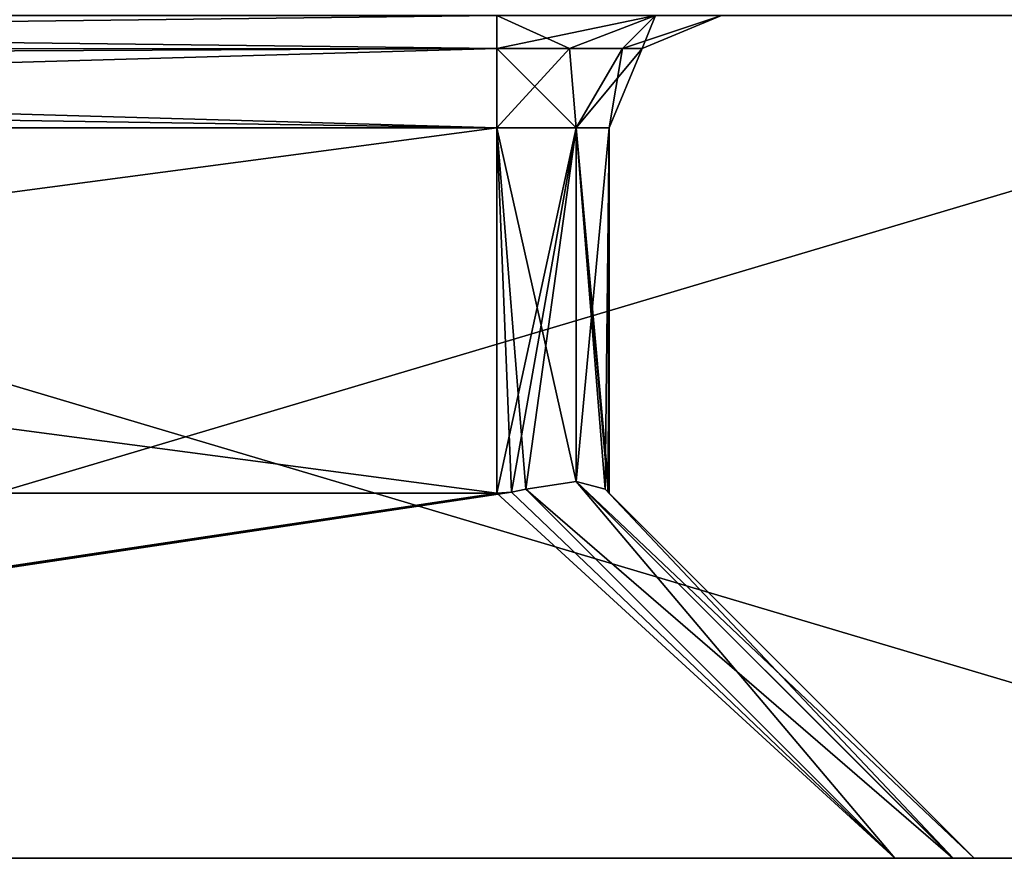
# Model space of a CAD drawing. Header units: millimetres. Extents: x -18.9 to 18.9, y -8.8 to 59.9.
# Tile 54 of 256: x 11.7 to 13.5, y -8.8 to -7.3. Entities that reach past the tile are written whole.
import ezdxf

# ---------------------------------------------------------------- set-up
doc = ezdxf.new("R2010")
doc.units = ezdxf.units.MM
doc.header["$LTSCALE"] = 65.185185
for name, color, linetype in [('3451', 7, 'CONTINUOUS'), ('3452', 7, 'CONTINUOUS'), ('3453', 7, 'CONTINUOUS'), ('3454', 7, 'CONTINUOUS'), ('3456', 7, 'CONTINUOUS'), ('3457', 7, 'CONTINUOUS'), ('3458', 7, 'CONTINUOUS'), ('3469', 7, 'CONTINUOUS'), ('3470', 7, 'CONTINUOUS'), ('3477', 7, 'CONTINUOUS'), ('3478', 7, 'CONTINUOUS'), ('3479', 7, 'CONTINUOUS'), ('3480', 7, 'CONTINUOUS'), ('3539', 7, 'CONTINUOUS'), ('3540', 7, 'CONTINUOUS'), ('3541', 7, 'CONTINUOUS'), ('3542', 7, 'CONTINUOUS'), ('3543', 7, 'CONTINUOUS')]:
    doc.layers.add(name, color=color, linetype=linetype)

msp = doc.modelspace()

# ---------------------------------------------------------------- linework, layer by layer
at = {"layer": '3451', "color": 7, "linetype": 'Continuous'}
for points in [[(14.5169, -8.8, -12.1803), (17.807, -8.8, -6.4814), (-14.5169, -8.8, -12.1803), (14.5169, -8.8, -12.1803)], [(-14.5169, -8.8, -12.1803), (17.807, -8.8, -6.4814), (7.9268, -8.8, -8.1957), (-14.5169, -8.8, -12.1803)], [(-9.4744, -8.8, -16.4114), (14.5169, -8.8, -12.1803), (-14.5169, -8.8, -12.1803), (-9.4744, -8.8, -16.4114)], [(9.4744, -8.8, 16.4114), (-14.5169, -8.8, 12.1803), (14.5169, -8.8, 12.1803), (9.4744, -8.8, 16.4114)], [(14.5169, -8.8, 12.1803), (-14.5169, -8.8, 12.1803), (-3.1848, -8.8, 12.0371), (14.5169, -8.8, 12.1803)], [(9.4744, -8.8, -16.4114), (14.5169, -8.8, -12.1803), (-9.4744, -8.8, -16.4114), (9.4744, -8.8, -16.4114)], [(3.1848, -8.8, 12.0371), (14.5169, -8.8, 12.1803), (-3.1848, -8.8, 12.0371), (3.1848, -8.8, 12.0371)], [(0, -8.8, 5.3873), (17.807, -8.8, 6.4814), (1.2724, -8.8, 5.6404), (0, -8.8, 5.3873)], [(17.807, -8.8, 6.4814), (0, -8.8, 5.3873), (4.7732, -8.8, 1.8457), (17.807, -8.8, 6.4814)], [(1.2724, -8.8, 5.6404), (17.807, -8.8, 6.4814), (2.3511, -8.8, 6.3611), (1.2724, -8.8, 5.6404)], [(2.3511, -8.8, 6.3611), (17.807, -8.8, 6.4814), (3.0719, -8.8, 7.4399), (2.3511, -8.8, 6.3611)], [(17.807, -8.8, 6.4814), (14.5169, -8.8, 12.1803), (3.0719, -8.8, 7.4399), (17.807, -8.8, 6.4814)], [(3.0719, -8.8, 7.4399), (14.5169, -8.8, 12.1803), (3.3249, -8.8, 8.7122), (3.0719, -8.8, 7.4399)], [(3.2877, -8.8, 11.9994), (14.5169, -8.8, 12.1803), (3.1848, -8.8, 12.0371), (3.2877, -8.8, 11.9994)], [(3.3249, -8.8, 11.897), (14.5169, -8.8, 12.1803), (3.2877, -8.8, 11.9994), (3.3249, -8.8, 11.897)], [(14.5169, -8.8, 12.1803), (3.3249, -8.8, 11.897), (3.3249, -8.8, 8.7122), (14.5169, -8.8, 12.1803)], [(7.9561, -8.8, 1.8457), (17.807, -8.8, 6.4814), (4.7732, -8.8, 1.8457), (7.9561, -8.8, 1.8457)], [(7.9268, -8.8, -8.1957), (17.807, -8.8, -6.4814), (8.0318, -8.8, -8.1573), (7.9268, -8.8, -8.1957)], [(8.0612, -8.8, 1.808), (17.807, -8.8, 6.4814), (7.9561, -8.8, 1.8457), (8.0612, -8.8, 1.808)], [(8.0318, -8.8, -8.1573), (17.807, -8.8, -6.4814), (8.0707, -8.8, -8.0518), (8.0318, -8.8, -8.1573)], [(8.1, -8.8, 1.7042), (17.807, -8.8, 6.4814), (8.0612, -8.8, 1.808), (8.1, -8.8, 1.7042)], [(8.0707, -8.8, -8.0518), (17.807, -8.8, -6.4814), (8.0707, -8.8, -5.0689), (8.0707, -8.8, -8.0518)], [(8.0707, -8.8, -5.0689), (17.807, -8.8, -6.4814), (13.2586, -8.8, -4.925), (8.0707, -8.8, -5.0689)], [(8.1081, -8.8, -4.9642), (8.0707, -8.8, -5.0689), (13.2586, -8.8, -4.925), (8.1081, -8.8, -4.9642)], [(18.95, -8.8), (17.807, -8.8, 6.4814), (8.1, -8.8, 1.7042), (18.95, -8.8)], [(8.1, -8.8, -1.2836), (18.95, -8.8), (8.1, -8.8, 1.7042), (8.1, -8.8, -1.2836)], [(18.95, -8.8), (8.1, -8.8, -1.2836), (8.1381, -8.8, -1.3873), (18.95, -8.8)], [(8.2122, -8.8, -4.925), (8.1081, -8.8, -4.9642), (13.2586, -8.8, -4.925), (8.2122, -8.8, -4.925)], [(8.2414, -8.8, -1.425), (18.95, -8.8), (8.1381, -8.8, -1.3873), (8.2414, -8.8, -1.425)], [(13.2586, -8.8, -1.425), (18.95, -8.8), (8.2414, -8.8, -1.425), (13.2586, -8.8, -1.425)], [(13.3623, -8.8, -1.4631), (18.95, -8.8), (13.2586, -8.8, -1.425), (13.3623, -8.8, -1.4631)], [(13.2586, -8.8, -4.925), (17.807, -8.8, -6.4814), (13.3619, -8.8, -4.8873), (13.2586, -8.8, -4.925)], [(17.807, -8.8, -6.4814), (18.95, -8.8), (13.3619, -8.8, -4.8873), (17.807, -8.8, -6.4814)], [(13.3619, -8.8, -4.8873), (18.95, -8.8), (13.4, -8.8, -4.7836), (13.3619, -8.8, -4.8873)], [(13.4, -8.8, -1.5664), (18.95, -8.8), (13.3623, -8.8, -1.4631), (13.4, -8.8, -1.5664)], [(13.4, -8.8, -4.7836), (18.95, -8.8), (13.4, -8.8, -1.5664), (13.4, -8.8, -4.7836)]]:
    msp.add_3dface(points, dxfattribs=at)
at = {"layer": '3452', "color": 7, "linetype": 'Continuous'}
for points in [[(7.6204, -8.15, -4.275), (12.55, -8.15, -4.275), (7.6431, -7.5, -4.275), (7.6204, -8.15, -4.275)], [(12.55, -8.15, -4.275), (12.55, -7.5, -4.275), (7.6431, -7.5, -4.275), (12.55, -8.15, -4.275)]]:
    msp.add_3dface(points, dxfattribs=at)
at = {"layer": '3453', "color": 7, "linetype": 'Continuous'}
for points in [[(12.75, -8.15, -2.275), (12.75, -7.5, -2.275), (12.75, -7.5, -4.075), (12.75, -8.15, -2.275)], [(12.75, -8.15, -4.075), (12.75, -8.15, -2.275), (12.75, -7.5, -4.075), (12.75, -8.15, -4.075)]]:
    msp.add_3dface(points, dxfattribs=at)
at = {"layer": '3454', "color": 7, "linetype": 'Continuous'}
for points in [[(7.65, -8.15, -2.075), (7.65, -7.5, -2.075), (12.55, -7.5, -2.075), (7.65, -8.15, -2.075)], [(12.55, -8.15, -2.075), (7.65, -8.15, -2.075), (12.55, -7.5, -2.075), (12.55, -8.15, -2.075)]]:
    msp.add_3dface(points, dxfattribs=at)
at = {"layer": '3456', "color": 7, "linetype": 'Continuous'}
for points in [[(8.2122, -8.8, -4.925), (12.55, -8.15, -4.275), (7.6204, -8.15, -4.275), (8.2122, -8.8, -4.925)], [(8.2122, -8.8, -4.925), (13.2586, -8.8, -4.925), (12.55, -8.15, -4.275), (8.2122, -8.8, -4.925)], [(12.55, -8.15, -4.275), (13.2586, -8.8, -4.925), (12.576, -8.1483, -4.2733), (12.55, -8.15, -4.275)], [(12.576, -8.1483, -4.2733), (13.2586, -8.8, -4.925), (12.6018, -8.1432, -4.2682), (12.576, -8.1483, -4.2733)]]:
    msp.add_3dface(points, dxfattribs=at)
at = {"layer": '3457', "color": 7, "linetype": 'Continuous'}
for points in [[(13.4, -8.8, -4.7836), (13.4, -8.8, -1.5664), (12.7432, -8.1432, -4.1268), (13.4, -8.8, -4.7836)], [(12.7432, -8.1432, -4.1268), (13.4, -8.8, -1.5664), (12.7483, -8.1483, -4.1011), (12.7432, -8.1432, -4.1268)], [(12.7483, -8.1483, -2.249), (13.4, -8.8, -1.5664), (12.7432, -8.1432, -2.2232), (12.7483, -8.1483, -2.249)], [(12.75, -8.15, -2.275), (13.4, -8.8, -1.5664), (12.7483, -8.1483, -2.249), (12.75, -8.15, -2.275)], [(13.4, -8.8, -1.5664), (12.75, -8.15, -4.075), (12.7483, -8.1483, -4.1011), (13.4, -8.8, -1.5664)], [(13.4, -8.8, -1.5664), (12.75, -8.15, -2.275), (12.75, -8.15, -4.075), (13.4, -8.8, -1.5664)]]:
    msp.add_3dface(points, dxfattribs=at)
at = {"layer": '3458', "color": 7, "linetype": 'Continuous'}
for points in [[(8.2414, -8.8, -1.425), (7.65, -8.15, -2.075), (12.55, -8.15, -2.075), (8.2414, -8.8, -1.425)], [(13.2586, -8.8, -1.425), (8.2414, -8.8, -1.425), (12.5761, -8.1483, -2.0767), (13.2586, -8.8, -1.425)], [(8.2414, -8.8, -1.425), (12.55, -8.15, -2.075), (12.5761, -8.1483, -2.0767), (8.2414, -8.8, -1.425)], [(12.6018, -8.1432, -2.0818), (13.2586, -8.8, -1.425), (12.5761, -8.1483, -2.0767), (12.6018, -8.1432, -2.0818)]]:
    msp.add_3dface(points, dxfattribs=at)
at = {"layer": '3469', "color": 7, "linetype": 'Continuous'}
for points in [[(14.5169, -8.8, -12.1803), (9.4744, -8.8, -16.4114), (14.5169, -7.3, -12.1803), (14.5169, -8.8, -12.1803)], [(9.4744, -8.8, -16.4114), (9.4744, -7.3, -16.4114), (14.5169, -7.3, -12.1803), (9.4744, -8.8, -16.4114)]]:
    msp.add_3dface(points, dxfattribs=at)
at = {"layer": '3470', "color": 7, "linetype": 'Continuous'}
for points in [[(9.4744, -8.8, 16.4114), (14.5169, -8.8, 12.1803), (9.4744, -7.3, 16.4114), (9.4744, -8.8, 16.4114)], [(14.5169, -8.8, 12.1803), (14.5169, -7.3, 12.1803), (9.4744, -7.3, 16.4114), (14.5169, -8.8, 12.1803)]]:
    msp.add_3dface(points, dxfattribs=at)
at = {"layer": '3477', "color": 7, "linetype": 'Continuous'}
for points in [[(13.2586, -8.8, -1.425), (12.6018, -8.1432, -2.0818), (12.6914, -8.1293, -2.1336), (13.2586, -8.8, -1.425)], [(13.3623, -8.8, -1.4631), (13.2586, -8.8, -1.425), (12.6914, -8.1293, -2.1336), (13.3623, -8.8, -1.4631)], [(12.7432, -8.1432, -2.2232), (13.3623, -8.8, -1.4631), (12.6914, -8.1293, -2.1336), (12.7432, -8.1432, -2.2232)], [(13.4, -8.8, -1.5664), (13.3623, -8.8, -1.4631), (12.7432, -8.1432, -2.2232), (13.4, -8.8, -1.5664)]]:
    msp.add_3dface(points, dxfattribs=at)
at = {"layer": '3478', "color": 7, "linetype": 'Continuous'}
for points in [[(12.55, -8.15, -2.075), (12.55, -7.5, -2.075), (12.6914, -7.5, -2.1336), (12.55, -8.15, -2.075)], [(12.5761, -8.1483, -2.0767), (12.55, -8.15, -2.075), (12.6914, -7.5, -2.1336), (12.5761, -8.1483, -2.0767)], [(12.6018, -8.1432, -2.0818), (12.5761, -8.1483, -2.0767), (12.6914, -7.5, -2.1336), (12.6018, -8.1432, -2.0818)], [(12.6914, -8.1293, -2.1336), (12.6018, -8.1432, -2.0818), (12.6914, -7.5, -2.1336), (12.6914, -8.1293, -2.1336)], [(12.75, -7.5, -2.275), (12.7432, -8.1432, -2.2232), (12.6914, -8.1293, -2.1336), (12.75, -7.5, -2.275)], [(12.75, -7.5, -2.275), (12.6914, -8.1293, -2.1336), (12.6914, -7.5, -2.1336), (12.75, -7.5, -2.275)], [(12.75, -7.5, -2.275), (12.7483, -8.1483, -2.249), (12.7432, -8.1432, -2.2232), (12.75, -7.5, -2.275)], [(12.75, -7.5, -2.275), (12.75, -8.15, -2.275), (12.7483, -8.1483, -2.249), (12.75, -7.5, -2.275)]]:
    msp.add_3dface(points, dxfattribs=at)
at = {"layer": '3479', "color": 7, "linetype": 'Continuous'}
for points in [[(12.55, -7.5, -4.275), (12.55, -8.15, -4.275), (12.576, -8.1483, -4.2733), (12.55, -7.5, -4.275)], [(12.55, -7.5, -4.275), (12.576, -8.1483, -4.2733), (12.6018, -8.1432, -4.2682), (12.55, -7.5, -4.275)], [(12.55, -7.5, -4.275), (12.6018, -8.1432, -4.2682), (12.6914, -8.1293, -4.2164), (12.55, -7.5, -4.275)], [(12.55, -7.5, -4.275), (12.6914, -8.1293, -4.2164), (12.6914, -7.5, -4.2164), (12.55, -7.5, -4.275)], [(12.75, -8.15, -4.075), (12.75, -7.5, -4.075), (12.6914, -7.5, -4.2164), (12.75, -8.15, -4.075)], [(12.7483, -8.1483, -4.1011), (12.75, -8.15, -4.075), (12.6914, -7.5, -4.2164), (12.7483, -8.1483, -4.1011)], [(12.7432, -8.1432, -4.1268), (12.7483, -8.1483, -4.1011), (12.6914, -7.5, -4.2164), (12.7432, -8.1432, -4.1268)], [(12.6914, -8.1293, -4.2164), (12.7432, -8.1432, -4.1268), (12.6914, -7.5, -4.2164), (12.6914, -8.1293, -4.2164)]]:
    msp.add_3dface(points, dxfattribs=at)
at = {"layer": '3480', "color": 7, "linetype": 'Continuous'}
for points in [[(12.6018, -8.1432, -4.2682), (13.3619, -8.8, -4.8873), (12.6914, -8.1293, -4.2164), (12.6018, -8.1432, -4.2682)], [(13.3619, -8.8, -4.8873), (13.4, -8.8, -4.7836), (12.6914, -8.1293, -4.2164), (13.3619, -8.8, -4.8873)], [(13.4, -8.8, -4.7836), (12.7432, -8.1432, -4.1268), (12.6914, -8.1293, -4.2164), (13.4, -8.8, -4.7836)], [(13.2586, -8.8, -4.925), (13.3619, -8.8, -4.8873), (12.6018, -8.1432, -4.2682), (13.2586, -8.8, -4.925)]]:
    msp.add_3dface(points, dxfattribs=at)
at = {"layer": '3539', "color": 7, "linetype": 'Continuous'}
for points in [[(12.55, -7.3, -4.475), (7.6431, -7.3, -4.475), (7.6431, -7.3591, -4.333), (12.55, -7.3, -4.475)], [(12.55, -7.3586, -4.3336), (12.55, -7.3, -4.475), (7.6431, -7.3591, -4.333), (12.55, -7.3586, -4.3336)], [(7.6431, -7.5, -4.275), (12.55, -7.5, -4.275), (12.55, -7.3586, -4.3336), (7.6431, -7.5, -4.275)], [(7.6431, -7.5, -4.275), (12.55, -7.3586, -4.3336), (7.6431, -7.3824, -4.3132), (7.6431, -7.5, -4.275)], [(7.6431, -7.3824, -4.3132), (12.55, -7.3586, -4.3336), (7.6431, -7.3591, -4.333), (7.6431, -7.3824, -4.3132)]]:
    msp.add_3dface(points, dxfattribs=at)
at = {"layer": '3540', "color": 7, "linetype": 'Continuous'}
for points in [[(12.8328, -7.3, -4.3578), (12.55, -7.3, -4.475), (12.6793, -7.3586, -4.2989), (12.8328, -7.3, -4.3578)], [(12.55, -7.3, -4.475), (12.55, -7.3586, -4.3336), (12.6793, -7.3586, -4.2989), (12.55, -7.3, -4.475)], [(12.8328, -7.3, -4.3578), (12.6793, -7.3586, -4.2989), (12.7739, -7.3586, -4.2043), (12.8328, -7.3, -4.3578)], [(12.8086, -7.3586, -4.075), (12.8328, -7.3, -4.3578), (12.7739, -7.3586, -4.2043), (12.8086, -7.3586, -4.075)], [(12.95, -7.3, -4.075), (12.8328, -7.3, -4.3578), (12.8086, -7.3586, -4.075), (12.95, -7.3, -4.075)], [(12.55, -7.5, -4.275), (12.6914, -7.5, -4.2164), (12.55, -7.3586, -4.3336), (12.55, -7.5, -4.275)], [(12.55, -7.3586, -4.3336), (12.6914, -7.5, -4.2164), (12.6793, -7.3586, -4.2989), (12.55, -7.3586, -4.3336)], [(12.6793, -7.3586, -4.2989), (12.6914, -7.5, -4.2164), (12.7739, -7.3586, -4.2043), (12.6793, -7.3586, -4.2989)], [(12.6914, -7.5, -4.2164), (12.75, -7.5, -4.075), (12.7739, -7.3586, -4.2043), (12.6914, -7.5, -4.2164)], [(12.75, -7.5, -4.075), (12.8086, -7.3586, -4.075), (12.7739, -7.3586, -4.2043), (12.75, -7.5, -4.075)]]:
    msp.add_3dface(points, dxfattribs=at)
at = {"layer": '3541', "color": 7, "linetype": 'Continuous'}
for points in [[(12.95, -7.3, -2.275), (12.95, -7.3, -4.075), (12.8086, -7.3586, -4.075), (12.95, -7.3, -2.275)], [(12.8086, -7.3586, -2.275), (12.95, -7.3, -2.275), (12.8086, -7.3586, -4.075), (12.8086, -7.3586, -2.275)], [(12.75, -7.5, -4.075), (12.75, -7.5, -2.275), (12.8086, -7.3586, -2.275), (12.75, -7.5, -4.075)], [(12.75, -7.5, -4.075), (12.8086, -7.3586, -2.275), (12.8086, -7.3586, -4.075), (12.75, -7.5, -4.075)]]:
    msp.add_3dface(points, dxfattribs=at)
at = {"layer": '3542', "color": 7, "linetype": 'Continuous'}
for points in [[(12.55, -7.3, -1.875), (12.8328, -7.3, -1.9922), (12.55, -7.3586, -2.0164), (12.55, -7.3, -1.875)], [(12.55, -7.3586, -2.0164), (12.8328, -7.3, -1.9922), (12.6793, -7.3586, -2.0511), (12.55, -7.3586, -2.0164)], [(12.8328, -7.3, -1.9922), (12.7739, -7.3586, -2.1457), (12.6793, -7.3586, -2.0511), (12.8328, -7.3, -1.9922)], [(12.8328, -7.3, -1.9922), (12.95, -7.3, -2.275), (12.7739, -7.3586, -2.1457), (12.8328, -7.3, -1.9922)], [(12.95, -7.3, -2.275), (12.8086, -7.3586, -2.275), (12.7739, -7.3586, -2.1457), (12.95, -7.3, -2.275)], [(12.6914, -7.5, -2.1336), (12.55, -7.5, -2.075), (12.6793, -7.3586, -2.0511), (12.6914, -7.5, -2.1336)], [(12.55, -7.5, -2.075), (12.55, -7.3586, -2.0164), (12.6793, -7.3586, -2.0511), (12.55, -7.5, -2.075)], [(12.7739, -7.3586, -2.1457), (12.6914, -7.5, -2.1336), (12.6793, -7.3586, -2.0511), (12.7739, -7.3586, -2.1457)], [(12.75, -7.5, -2.275), (12.6914, -7.5, -2.1336), (12.8086, -7.3586, -2.275), (12.75, -7.5, -2.275)], [(12.8086, -7.3586, -2.275), (12.6914, -7.5, -2.1336), (12.7739, -7.3586, -2.1457), (12.8086, -7.3586, -2.275)]]:
    msp.add_3dface(points, dxfattribs=at)
at = {"layer": '3543', "color": 7, "linetype": 'Continuous'}
for points in [[(7.65, -7.3, -1.875), (12.55, -7.3, -1.875), (12.55, -7.3586, -2.0164), (7.65, -7.3, -1.875)], [(7.65, -7.3591, -2.017), (7.65, -7.3, -1.875), (12.55, -7.3586, -2.0164), (7.65, -7.3591, -2.017)], [(12.55, -7.5, -2.075), (7.65, -7.3591, -2.017), (12.55, -7.3586, -2.0164), (12.55, -7.5, -2.075)], [(12.55, -7.5, -2.075), (7.65, -7.4246, -2.0602), (7.65, -7.3591, -2.017), (12.55, -7.5, -2.075)], [(12.55, -7.5, -2.075), (7.65, -7.5, -2.075), (7.65, -7.4246, -2.0602), (12.55, -7.5, -2.075)]]:
    msp.add_3dface(points, dxfattribs=at)

doc.saveas('drawing.dxf')
